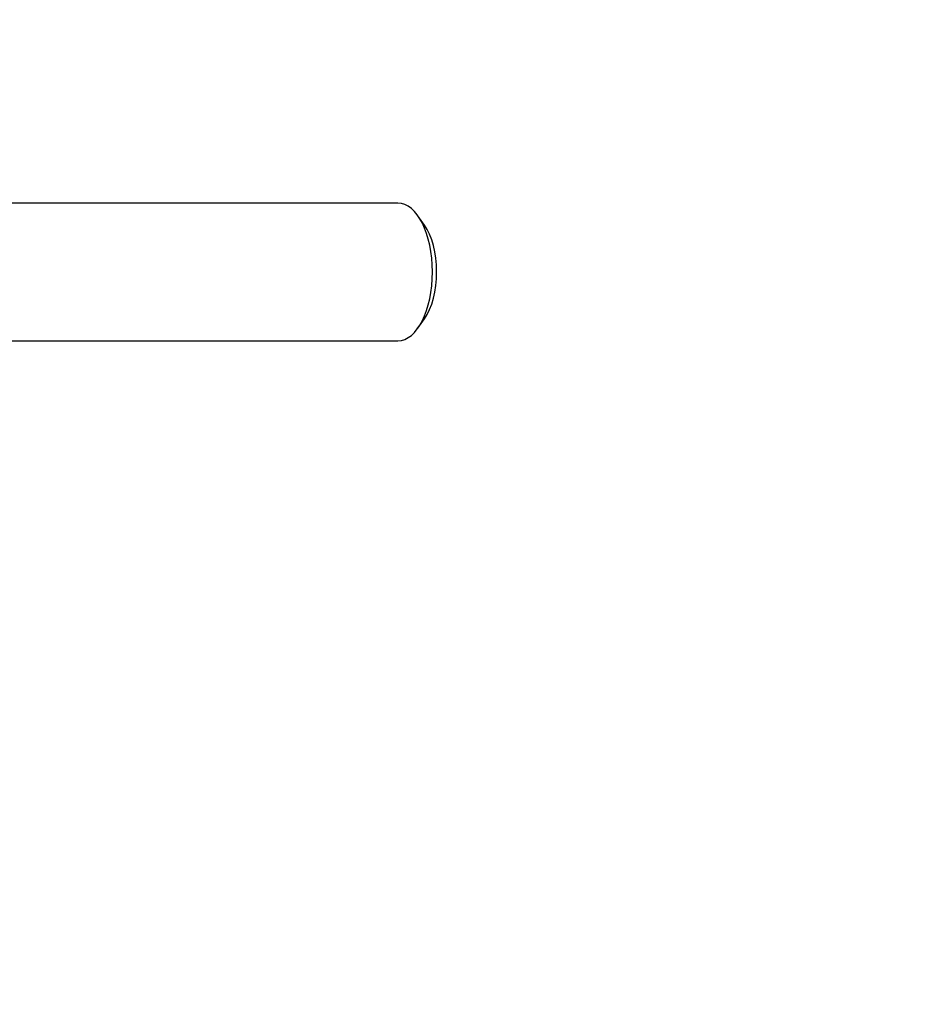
# Model space of a CAD drawing. Header units: millimetres. Extents: x 311 to 814, y 82 to 470.
# Tile 37 of 46: x 646.55 to 650.46, y 293.11 to 297.4. Entities that reach past the tile are written whole.
import ezdxf

# ---------------------------------------------------------------- set-up
doc = ezdxf.new("R2010")
doc.units = ezdxf.units.MM
doc.layers.add('24830', color=7, linetype='Continuous')
doc.layers.add('Livello3', color=7, linetype='Continuous')
doc.styles.add('SEACAD_Arial', font='arial.ttf')
doc.dimstyles.new('ISO', dxfattribs={"dimtxt": 3, "dimasz": 3, "dimexe": 1.5, "dimexo": 0, "dimgap": 0.75, "dimtad": 1, "dimdec": 1, "dimlfac": 10, "dimtxsty": 'SEACAD_Arial', "dimblk1": '_SE_FILLED', "dimblk2": '_SE_FILLED', "dimsah": 1, "dimcen": 1.5, "dimadec": 0, "dimazin": 0, "dimtfac": 0.5, "dimtdec": 3, "dimtmove": 0, "dimatfit": 3, "dimfxl": 1, "dimarcsym": 0})

# ---------------------------------------------------------------- blocks, each defined once
blk = doc.blocks.new('SE2')
at = {"layer": '24830', "color": 7, "linetype": 'Continuous'}
for p, q in [((214.4689, 256.7864), (212.1151, 256.7864)), ((214.5844, 256.6905), (214.5555, 256.7313)), ((214.5555, 256.2414), (214.5844, 256.2822)), ((212.1151, 256.1864), (214.4689, 256.1864))]:
    blk.add_line(p, q, dxfattribs=at)
for centre, major_axis, start_param, end_param in [((214.4689, 256.4864), (0, 0.3), 0, 0.018047), ((214.4689, 256.4864), (0, 0.3), 3.141593, 6.283185), ((214.5122, 256.4864), (0, -0.25), 0.61548, 2.526113)]:
    blk.add_ellipse(centre, major_axis=major_axis, ratio=0.5, start_param=start_param, end_param=end_param, dxfattribs=at)
blk = doc.blocks.new('_SE_FILLED')
at = {"color": 0}
blk.add_line((0, 0), (-1, 0), dxfattribs=at)
blk.add_solid([(0, 0), (-1, -0.1665), (-1, 0.1665), (0, 0)], dxfattribs=at)
blk = doc.blocks.new('DMBLK4')
at = {"layer": 'Defpoints', "color": 0}
for p in [(633.9423, 329.9049), (664.2419, 285.1723), (634.0423, 285.1049)]:
    blk.add_point(p, dxfattribs=at)
at = {"layer": 'Livello3', "color": 0, "linetype": 'Continuous', "lineweight": -2}
for p, q in [((633.9423, 329.9049), (665.6419, 329.9757)), ((664.1486, 326.9724), (664.2352, 288.1723)), ((634.0423, 285.1049), (665.7419, 285.1757))]:
    blk.add_line(p, q, dxfattribs=at)
at = {"layer": 'Livello3', "color": 0, "lineweight": -2, "xscale": 3, "yscale": 3, "zscale": 3}
for p, rotation in [((664.1419, 329.9723), 90.12789215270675), ((664.2419, 285.1723), 270.1278921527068)]:
    blk.add_blockref('_SE_FILLED', p, dxfattribs=dict(at, rotation=rotation))
at = {"layer": 'Livello3', "color": 0, "insert": (666.4735, 307.51), "char_height": 3, "attachment_point": 5, "rotation": 270.1279, "style": 'SEACAD_Arial'}
blk.add_mtext('\\A1;448', dxfattribs=at)
blk = doc.blocks.new('DMBLK5')
at = {"layer": 'Defpoints', "color": 0}
for p in [(636.3423, 331.9049), (634.0423, 285.1049), (673.192, 285.1049)]:
    blk.add_point(p, dxfattribs=at)
at = {"layer": 'Livello3', "color": 0, "linetype": 'Continuous', "lineweight": -2}
for p, q in [((636.3423, 331.9049), (674.692, 331.9049)), ((673.192, 328.9049), (673.192, 288.1049)), ((634.0423, 285.1049), (674.692, 285.1049))]:
    blk.add_line(p, q, dxfattribs=at)
at = {"layer": 'Livello3', "color": 0, "lineweight": -2, "xscale": 3, "yscale": 3, "zscale": 3}
for p, rotation in [((673.192, 331.9049), 90), ((673.192, 285.1049), 270)]:
    blk.add_blockref('_SE_FILLED', p, dxfattribs=dict(at, rotation=rotation))
at = {"layer": 'Livello3', "color": 0, "insert": (670.9105, 308.5049), "char_height": 3, "attachment_point": 5, "rotation": 90, "style": 'SEACAD_Arial'}
blk.add_mtext('\\A1;468', dxfattribs=at)

msp = doc.modelspace()

# ---------------------------------------------------------------- block references
at = {"layer": 'Livello3'}
msp.add_blockref('SE2', (433.7272, 39.8186), dxfattribs=at)

# ---------------------------------------------------------------- dimensions: what is measured, and where the dimension line sits
at = {"layer": 'Livello3', "color": 7, "linetype": 'Continuous'}
for base, p1, angle, picture, middle, dimtype in [((673.192, 285.1049), (636.3423, 331.9049), 90, 'DMBLK5', (673.192, 308.5049), 160), ((664.2419, 285.1723), (633.9423, 329.9049), 270.1279, 'DMBLK4', (664.192, 307.5049), 161)]:
    dim = msp.add_linear_dim(base=base, p1=p1, p2=(634.0423, 285.1049), angle=angle, text='\\A1;<>', dimstyle='ISO', override={"dimdec": 2}, dxfattribs=at)
    dim.commit()
    dim.dimension.update_dxf_attribs({"geometry": picture, "text_midpoint": middle, "dimtype": dimtype})

doc.saveas('drawing.dxf')
